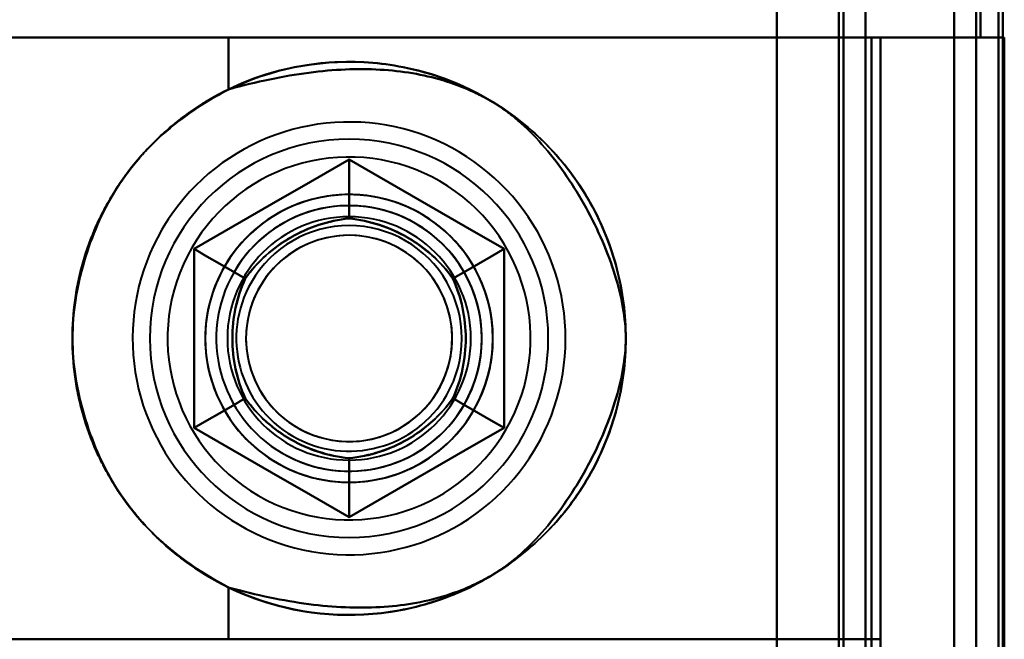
# Model space of a CAD drawing. Header units: millimetres. Extents: x -1110 to 1388, y -120 to 1267.
# Tile 29 of 88: x -354 to -332, y 278 to 292. Entities that reach past the tile are written whole.
import ezdxf

# ---------------------------------------------------------------- set-up
doc = ezdxf.new("R2010")
doc.units = ezdxf.units.MM
doc.layers.add('G-IMPT', color=8, linetype='Continuous', lineweight=40)

# ---------------------------------------------------------------- blocks, each defined once
blk = doc.blocks.new('NEXA 1000 CALQUES_dwg-755156-Droite')
at = {"layer": 'G-IMPT'}
for p, q in [((-335, 129.472), (-335, 972.272)), ((-335, 129.472), (-335, 972.272)), ((-332.5, 937.272), (-332.5, 129.472)), ((-333, 810.572), (-333, 291.172)), ((-358.484, 291.172), (-349.387, 291.172)), ((-349.387, 291.172), (-358.484, 291.172)), ((-358.484, 291.172), (-349.387, 291.172)), ((-349.387, 291.172), (-358.484, 291.172)), ((-349.387, 291.172), (-334.665, 291.172)), ((-334.665, 291.172), (-349.387, 291.172)), ((-349.387, 291.172), (-334.665, 291.172)), ((-334.665, 291.172), (-349.387, 291.172)), ((-332.4, 291.172), (-333, 291.172)), ((-333, 291.172), (-332.4, 291.172)), ((-332.4, 291.172), (-333, 291.172)), ((-333, 291.172), (-332.4, 291.172)), ((-359.665, 277.572), (-349.387, 277.572)), ((-345.665, 277.572), (-353.665, 277.572)), ((-345.665, 277.572), (-353.665, 277.572)), ((-349.387, 277.572), (-334.665, 277.572))]:
    blk.add_line(p, q, dxfattribs=at)
at = {"layer": 'G-IMPT', "flags": 128}
for points in [[(-337, 972.772), (-337, 761.822), (-337, 550.872), (-337, 339.922), (-337, 128.972)], [(-337, 128.972), (-337, 339.922), (-337, 550.872), (-337, 761.822), (-337, 972.772)], [(-337, 972.772), (-337, 761.822), (-337, 550.872), (-337, 339.922), (-337, 128.972)], [(-337, 128.972), (-337, 339.922), (-337, 550.872), (-337, 761.822), (-337, 972.772)], [(-337, 129.472), (-337, 340.172), (-337, 550.872), (-337, 761.572), (-337, 972.272)], [(-337, 972.272), (-337, 761.572), (-337, 550.872), (-337, 340.172), (-337, 129.472)], [(-337, 129.472), (-337, 340.172), (-337, 550.872), (-337, 761.572), (-337, 972.272)], [(-337, 972.272), (-337, 761.572), (-337, 550.872), (-337, 340.172), (-337, 129.472)], [(-337, 972.272), (-337, 761.572), (-337, 550.872), (-337, 340.172), (-337, 129.472)], [(-337, 129.472), (-337, 340.172), (-337, 550.872), (-337, 761.572), (-337, 972.272)], [(-337, 129.472), (-337, 340.172), (-337, 550.872), (-337, 761.572), (-337, 972.272)], [(-337, 972.272), (-337, 761.572), (-337, 550.872), (-337, 340.172), (-337, 129.472)], [(-335.6, 129.472), (-335.6, 340.172), (-335.6, 550.872), (-335.6, 761.572), (-335.6, 972.272)], [(-335.6, 129.472), (-335.6, 340.172), (-335.6, 550.872), (-335.6, 761.572), (-335.6, 972.272)], [(-335.6, 972.272), (-335.6, 761.572), (-335.6, 550.872), (-335.6, 340.172), (-335.6, 129.472)], [(-335.6, 972.272), (-335.6, 761.572), (-335.6, 550.872), (-335.6, 340.172), (-335.6, 129.472)], [(-335.6, 972.272), (-335.6, 761.572), (-335.6, 550.872), (-335.6, 340.172), (-335.6, 129.472)], [(-335.6, 129.472), (-335.6, 340.172), (-335.6, 550.872), (-335.6, 761.572), (-335.6, 972.272)], [(-335.6, 972.272), (-335.6, 761.572), (-335.6, 550.872), (-335.6, 340.172), (-335.6, 129.472)], [(-335.6, 129.472), (-335.6, 340.172), (-335.6, 550.872), (-335.6, 761.572), (-335.6, 972.272)], [(-335.6, 972.272), (-335.6, 761.572), (-335.6, 550.872), (-335.6, 340.172), (-335.6, 129.472)], [(-335.6, 129.472), (-335.6, 340.172), (-335.6, 550.872), (-335.6, 761.572), (-335.6, 972.272)], [(-335.6, 129.472), (-335.6, 340.172), (-335.6, 550.872), (-335.6, 761.572), (-335.6, 972.272)], [(-335.6, 972.272), (-335.6, 761.572), (-335.6, 550.872), (-335.6, 340.172), (-335.6, 129.472)], [(-335.5, 972.272), (-335.5, 761.572), (-335.5, 550.872), (-335.5, 340.172), (-335.5, 129.472)], [(-335.5, 129.472), (-335.5, 340.172), (-335.5, 550.872), (-335.5, 761.572), (-335.5, 972.272)], [(-335.5, 129.472), (-335.5, 340.172), (-335.5, 550.872), (-335.5, 761.572), (-335.5, 972.272)], [(-335.5, 972.272), (-335.5, 761.572), (-335.5, 550.872), (-335.5, 340.172), (-335.5, 129.472)], [(-335, 972.272), (-335, 761.572), (-335, 550.872), (-335, 340.172), (-335, 129.472)], [(-335, 129.472), (-335, 340.172), (-335, 550.872), (-335, 761.572), (-335, 972.272)], [(-335, 129.472), (-335, 340.172), (-335, 550.872), (-335, 761.572), (-335, 972.272)], [(-335, 972.272), (-335, 761.572), (-335, 550.872), (-335, 340.172), (-335, 129.472)], [(-335, 129.472), (-335, 340.172), (-335, 550.872), (-335, 761.572), (-335, 972.272)], [(-335, 972.272), (-335, 761.572), (-335, 550.872), (-335, 340.172), (-335, 129.472)], [(-335, 129.472), (-335, 340.172), (-335, 550.872), (-335, 761.572), (-335, 972.272)], [(-335, 972.272), (-335, 761.572), (-335, 550.872), (-335, 340.172), (-335, 129.472)], [(-333, 937.772), (-333, 735.572), (-333, 533.372), (-333, 331.172), (-333, 128.972)], [(-333, 128.972), (-333, 331.172), (-333, 533.372), (-333, 735.572), (-333, 937.772)], [(-333, 937.772), (-333, 735.572), (-333, 533.372), (-333, 331.172), (-333, 128.972)], [(-333, 128.972), (-333, 331.172), (-333, 533.372), (-333, 735.572), (-333, 937.772)], [(-332.5, 937.272), (-332.5, 735.322), (-332.5, 533.372), (-332.5, 331.422), (-332.5, 129.472)], [(-332.5, 129.472), (-332.5, 331.422), (-332.5, 533.372), (-332.5, 735.322), (-332.5, 937.272)], [(-332.5, 937.272), (-332.5, 735.322), (-332.5, 533.372), (-332.5, 331.422), (-332.5, 129.472)], [(-332.5, 129.472), (-332.5, 331.422), (-332.5, 533.372), (-332.5, 735.322), (-332.5, 937.272)], [(-332.5, 937.272), (-332.5, 735.322), (-332.5, 533.372), (-332.5, 331.422), (-332.5, 129.472)], [(-332.5, 129.472), (-332.5, 331.422), (-332.5, 533.372), (-332.5, 735.322), (-332.5, 937.272)], [(-332.5, 937.272), (-332.5, 735.322), (-332.5, 533.372), (-332.5, 331.422), (-332.5, 129.472)], [(-332.5, 129.472), (-332.5, 331.422), (-332.5, 533.372), (-332.5, 735.322), (-332.5, 937.272)], [(-332, 937.272), (-332, 735.322), (-332, 533.372), (-332, 331.422), (-332, 129.472)], [(-332, 129.472), (-332, 331.422), (-332, 533.372), (-332, 735.322), (-332, 937.272)], [(-331.9, 161.372), (-331.9, 355.347), (-331.9, 549.322), (-331.9, 743.297), (-331.9, 937.272)], [(-331.9, 129.472), (-331.9, 331.422), (-331.9, 533.372), (-331.9, 735.322), (-331.9, 937.272)], [(-331.9, 937.272), (-331.9, 743.297), (-331.9, 549.322), (-331.9, 355.347), (-331.9, 161.372)], [(-331.9, 937.272), (-331.9, 735.322), (-331.9, 533.372), (-331.9, 331.422), (-331.9, 129.472)], [(-331.9, 161.372), (-331.9, 355.347), (-331.9, 549.322), (-331.9, 743.297), (-331.9, 937.272)], [(-331.9, 937.272), (-331.9, 743.297), (-331.9, 549.322), (-331.9, 355.347), (-331.9, 161.372)], [(-337, 810.572), (-337, 680.722), (-337, 550.872), (-337, 421.022), (-337, 291.172)], [(-337, 291.172), (-337, 421.022), (-337, 550.872), (-337, 680.722), (-337, 810.572)], [(-337, 291.172), (-337, 421.022), (-337, 550.872), (-337, 680.722), (-337, 810.572)], [(-337, 810.572), (-337, 680.722), (-337, 550.872), (-337, 421.022), (-337, 291.172)], [(-333, 810.572), (-333, 680.722), (-333, 550.872), (-333, 421.022), (-333, 291.172)], [(-333, 291.172), (-333, 421.022), (-333, 550.872), (-333, 680.722), (-333, 810.572)], [(-333, 810.572), (-333, 680.722), (-333, 550.872), (-333, 421.022), (-333, 291.172)], [(-333, 291.172), (-333, 421.022), (-333, 550.872), (-333, 680.722), (-333, 810.572)], [(-332.5, 291.172), (-332.5, 421.022), (-332.5, 550.872), (-332.5, 680.722), (-332.5, 810.572)], [(-332.5, 810.572), (-332.5, 680.722), (-332.5, 550.872), (-332.5, 421.022), (-332.5, 291.172)], [(-332.5, 810.572), (-332.5, 680.722), (-332.5, 550.872), (-332.5, 421.022), (-332.5, 291.172)], [(-332.5, 291.172), (-332.5, 421.022), (-332.5, 550.872), (-332.5, 680.722), (-332.5, 810.572)], [(-332.5, 810.572), (-332.5, 680.722), (-332.5, 550.872), (-332.5, 421.022), (-332.5, 291.172)], [(-332.5, 291.172), (-332.5, 421.022), (-332.5, 550.872), (-332.5, 680.722), (-332.5, 810.572)], [(-332.4, 291.172), (-332.4, 421.022), (-332.4, 550.872), (-332.4, 680.722), (-332.4, 810.572)], [(-332.4, 291.172), (-332.4, 421.022), (-332.4, 550.872), (-332.4, 680.722), (-332.4, 810.572)], [(-332.4, 810.572), (-332.4, 680.722), (-332.4, 550.872), (-332.4, 421.022), (-332.4, 291.172)], [(-332.4, 810.572), (-332.4, 680.722), (-332.4, 550.872), (-332.4, 421.022), (-332.4, 291.172)], [(-332.4, 810.572), (-332.4, 680.722), (-332.4, 550.872), (-332.4, 421.022), (-332.4, 291.172)], [(-332.4, 291.172), (-332.4, 421.022), (-332.4, 550.872), (-332.4, 680.722), (-332.4, 810.572)], [(-332, 291.172), (-332, 421.022), (-332, 550.872), (-332, 680.722), (-332, 810.572)], [(-332, 810.572), (-332, 680.722), (-332, 550.872), (-332, 421.022), (-332, 291.172)], [(-332, 291.172), (-332, 421.022), (-332, 550.872), (-332, 680.722), (-332, 810.572)], [(-332, 810.572), (-332, 680.722), (-332, 550.872), (-332, 421.022), (-332, 291.172)], [(-332.5, 276.872), (-332.5, 280.622), (-332.5, 284.372), (-332.5, 288.122), (-332.5, 291.872)], [(-332.5, 291.872), (-332.5, 288.122), (-332.5, 284.372), (-332.5, 280.622), (-332.5, 276.872)], [(-332.5, 291.872), (-332.5, 288.122), (-332.5, 284.372), (-332.5, 280.622), (-332.5, 276.872)], [(-332.5, 276.872), (-332.5, 280.622), (-332.5, 284.372), (-332.5, 288.122), (-332.5, 291.872)], [(-332.5, 276.872), (-332.5, 280.622), (-332.5, 284.372), (-332.5, 288.122), (-332.5, 291.872)], [(-332.5, 276.872), (-332.5, 280.622), (-332.5, 284.372), (-332.5, 288.122), (-332.5, 291.872)], [(-332.5, 291.872), (-332.5, 288.122), (-332.5, 284.372), (-332.5, 280.622), (-332.5, 276.872)], [(-332.5, 291.872), (-332.5, 288.122), (-332.5, 284.372), (-332.5, 280.622), (-332.5, 276.872)], [(-359.105, 291.172), (-353.579, 291.172), (-348.052, 291.172), (-342.526, 291.172), (-337, 291.172)], [(-337, 291.172), (-342.526, 291.172), (-348.052, 291.172), (-353.579, 291.172), (-359.105, 291.172)], [(-359.105, 291.172), (-353.579, 291.172), (-348.052, 291.172), (-342.526, 291.172), (-337, 291.172)], [(-337, 291.172), (-342.526, 291.172), (-348.052, 291.172), (-353.579, 291.172), (-359.105, 291.172)], [(-349.387, 291.172), (-349.387, 290.879), (-349.387, 290.585), (-349.387, 290.292), (-349.387, 289.999)], [(-349.387, 289.999), (-349.387, 290.292), (-349.387, 290.585), (-349.387, 290.879), (-349.387, 291.172)], [(-349.387, 291.172), (-349.387, 290.879), (-349.387, 290.585), (-349.387, 290.292), (-349.387, 289.999)], [(-349.387, 289.999), (-349.387, 290.292), (-349.387, 290.585), (-349.387, 290.879), (-349.387, 291.172)], [(-337, 225.572), (-337, 241.972), (-337, 258.372), (-337, 274.772), (-337, 291.172)], [(-337, 291.172), (-336.466, 291.172), (-335.933, 291.172), (-335.399, 291.172), (-334.865, 291.172)], [(-337, 291.172), (-337, 274.772), (-337, 258.372), (-337, 241.972), (-337, 225.572)], [(-334.865, 291.172), (-335.399, 291.172), (-335.933, 291.172), (-336.466, 291.172), (-337, 291.172)], [(-337, 225.572), (-337, 241.972), (-337, 258.372), (-337, 274.772), (-337, 291.172)], [(-334.865, 291.172), (-335.399, 291.172), (-335.933, 291.172), (-336.466, 291.172), (-337, 291.172)], [(-337, 291.172), (-337, 274.772), (-337, 258.372), (-337, 241.972), (-337, 225.572)], [(-337, 291.172), (-336.466, 291.172), (-335.933, 291.172), (-335.399, 291.172), (-334.865, 291.172)], [(-334.865, 225.572), (-334.865, 241.972), (-334.865, 258.372), (-334.865, 274.772), (-334.865, 291.172)], [(-334.865, 291.172), (-334.865, 274.772), (-334.865, 258.372), (-334.865, 241.972), (-334.865, 225.572)], [(-334.865, 291.172), (-334.399, 291.172), (-333.933, 291.172), (-333.466, 291.172), (-333, 291.172)], [(-334.865, 225.572), (-334.865, 241.972), (-334.865, 258.372), (-334.865, 274.772), (-334.865, 291.172)], [(-334.865, 291.172), (-334.865, 274.772), (-334.865, 258.372), (-334.865, 241.972), (-334.865, 225.572)], [(-333, 291.172), (-333.466, 291.172), (-333.933, 291.172), (-334.399, 291.172), (-334.865, 291.172)], [(-334.865, 225.572), (-334.865, 241.972), (-334.865, 258.372), (-334.865, 274.772), (-334.865, 291.172)], [(-334.865, 291.172), (-334.865, 274.772), (-334.865, 258.372), (-334.865, 241.972), (-334.865, 225.572)], [(-334.865, 225.572), (-334.865, 241.972), (-334.865, 258.372), (-334.865, 274.772), (-334.865, 291.172)], [(-333, 291.172), (-333.466, 291.172), (-333.933, 291.172), (-334.399, 291.172), (-334.865, 291.172)], [(-334.865, 291.172), (-334.865, 274.772), (-334.865, 258.372), (-334.865, 241.972), (-334.865, 225.572)], [(-334.865, 291.172), (-334.399, 291.172), (-333.933, 291.172), (-333.466, 291.172), (-333, 291.172)], [(-332.4, 291.172), (-332.966, 291.172), (-333.533, 291.172), (-334.099, 291.172), (-334.665, 291.172)], [(-334.665, 291.172), (-334.665, 274.772), (-334.665, 258.372), (-334.665, 241.972), (-334.665, 225.572)], [(-334.665, 225.572), (-334.665, 241.972), (-334.665, 258.372), (-334.665, 274.772), (-334.665, 291.172)], [(-334.665, 291.172), (-334.665, 287.772), (-334.665, 284.372), (-334.665, 280.972), (-334.665, 277.572)], [(-334.665, 277.572), (-334.665, 280.972), (-334.665, 284.372), (-334.665, 287.772), (-334.665, 291.172)], [(-334.665, 291.172), (-334.099, 291.172), (-333.533, 291.172), (-332.966, 291.172), (-332.4, 291.172)], [(-334.665, 291.172), (-334.665, 287.772), (-334.665, 284.372), (-334.665, 280.972), (-334.665, 277.572)], [(-334.665, 277.572), (-334.665, 280.972), (-334.665, 284.372), (-334.665, 287.772), (-334.665, 291.172)], [(-334.665, 291.172), (-334.665, 274.772), (-334.665, 258.372), (-334.665, 241.972), (-334.665, 225.572)], [(-332.4, 291.172), (-332.966, 291.172), (-333.533, 291.172), (-334.099, 291.172), (-334.665, 291.172)], [(-334.665, 225.572), (-334.665, 241.972), (-334.665, 258.372), (-334.665, 274.772), (-334.665, 291.172)], [(-334.665, 291.172), (-334.099, 291.172), (-333.533, 291.172), (-332.966, 291.172), (-332.4, 291.172)], [(-333, 225.572), (-333, 241.972), (-333, 258.372), (-333, 274.772), (-333, 291.172)], [(-333, 291.172), (-333, 274.772), (-333, 258.372), (-333, 241.972), (-333, 225.572)], [(-333, 291.172), (-333, 274.772), (-333, 258.372), (-333, 241.972), (-333, 225.572)], [(-333, 225.572), (-333, 241.972), (-333, 258.372), (-333, 274.772), (-333, 291.172)], [(-332.45, 291.172), (-332.463, 291.172), (-332.475, 291.172), (-332.488, 291.172), (-332.5, 291.172)], [(-332.5, 291.172), (-332.375, 291.172), (-332.25, 291.172), (-332.125, 291.172), (-332, 291.172)], [(-332, 291.172), (-332.125, 291.172), (-332.25, 291.172), (-332.375, 291.172), (-332.5, 291.172)], [(-332, 291.172), (-332.125, 291.172), (-332.25, 291.172), (-332.375, 291.172), (-332.5, 291.172)], [(-332.5, 291.172), (-332.488, 291.172), (-332.475, 291.172), (-332.463, 291.172), (-332.45, 291.172)], [(-332.5, 291.172), (-332.375, 291.172), (-332.25, 291.172), (-332.125, 291.172), (-332, 291.172)], [(-331.865, 291.172), (-332.011, 291.172), (-332.158, 291.172), (-332.304, 291.172), (-332.45, 291.172)], [(-332.45, 291.172), (-332.304, 291.172), (-332.158, 291.172), (-332.011, 291.172), (-331.865, 291.172)], [(-331.865, 291.172), (-331.999, 291.172), (-332.133, 291.172), (-332.266, 291.172), (-332.4, 291.172)], [(-332.4, 291.172), (-332.266, 291.172), (-332.133, 291.172), (-331.999, 291.172), (-331.865, 291.172)], [(-332, 291.172), (-331.983, 291.172), (-331.966, 291.172), (-331.949, 291.172), (-331.933, 291.172)], [(-332, 225.572), (-332, 241.972), (-332, 258.372), (-332, 274.772), (-332, 291.172)], [(-331.933, 291.172), (-331.949, 291.172), (-331.966, 291.172), (-331.983, 291.172), (-332, 291.172)], [(-332, 291.172), (-332, 274.772), (-332, 258.372), (-332, 241.972), (-332, 225.572)], [(-331.933, 291.172), (-331.916, 291.172), (-331.899, 291.172), (-331.882, 291.172), (-331.865, 291.172)], [(-331.865, 291.172), (-331.882, 291.172), (-331.899, 291.172), (-331.916, 291.172), (-331.933, 291.172)], [(-331.865, 225.572), (-331.865, 241.972), (-331.865, 258.372), (-331.865, 274.772), (-331.865, 291.172)], [(-331.865, 291.172), (-331.865, 274.772), (-331.865, 258.372), (-331.865, 241.972), (-331.865, 225.572)], [(-331.865, 291.172), (-331.865, 274.772), (-331.865, 258.372), (-331.865, 241.972), (-331.865, 225.572)], [(-331.865, 225.572), (-331.865, 241.972), (-331.865, 258.372), (-331.865, 274.772), (-331.865, 291.172)], [(-331.865, 225.572), (-331.865, 241.972), (-331.865, 258.372), (-331.865, 274.772), (-331.865, 291.172)], [(-331.865, 291.172), (-331.865, 274.772), (-331.865, 258.372), (-331.865, 241.972), (-331.865, 225.572)], [(-342.43, 281.927), (-342.336, 282.098), (-342.248, 282.273), (-342.168, 282.452), (-342.094, 282.633), (-342.029, 282.817), (-341.97, 283.004), (-341.919, 283.193), (-341.876, 283.383), (-341.84, 283.576), (-341.812, 283.769), (-341.792, 283.964), (-341.779, 284.159), (-341.775, 284.355), (-341.778, 284.55), (-341.789, 284.746), (-341.808, 284.94), (-341.834, 285.134), (-341.869, 285.327), (-341.911, 285.518), (-341.96, 285.707), (-342.017, 285.894), (-342.082, 286.079), (-342.154, 286.261), (-342.233, 286.439), (-342.319, 286.615), (-342.412, 286.787), (-342.512, 286.955), (-342.619, 287.119), (-342.732, 287.279), (-342.851, 287.434), (-342.977, 287.584), (-343.108, 287.729), (-343.245, 287.868), (-343.388, 288.002), (-343.536, 288.13), (-343.688, 288.252), (-343.846, 288.368), (-344.008, 288.478), (-344.174, 288.581), (-344.345, 288.677), (-344.519, 288.766), (-344.696, 288.849), (-344.877, 288.924), (-345.06, 288.992), (-345.246, 289.052), (-345.434, 289.105), (-345.625, 289.151), (-345.817, 289.189), (-346.01, 289.219), (-346.204, 289.241), (-346.399, 289.255), (-346.595, 289.262), (-346.79, 289.261), (-346.986, 289.252), (-347.181, 289.235), (-347.375, 289.211), (-347.568, 289.179), (-347.759, 289.139), (-347.949, 289.091), (-348.137, 289.036), (-348.322, 288.974), (-348.505, 288.904), (-348.684, 288.826), (-348.861, 288.742), (-349.034, 288.651), (-349.203, 288.553), (-349.368, 288.448), (-349.529, 288.337), (-349.685, 288.219), (-349.837, 288.095), (-349.983, 287.965), (-350.124, 287.83), (-350.259, 287.689), (-350.389, 287.542), (-350.513, 287.391), (-350.631, 287.234), (-350.742, 287.074), (-350.847, 286.908), (-350.9, 286.818)], [(-342.43, 281.927), (-342.336, 282.098), (-342.248, 282.273), (-342.168, 282.452), (-342.094, 282.633), (-342.029, 282.817), (-341.97, 283.004), (-341.919, 283.193), (-341.876, 283.383), (-341.84, 283.576), (-341.812, 283.769), (-341.792, 283.964), (-341.779, 284.159), (-341.775, 284.355), (-341.778, 284.55), (-341.789, 284.746), (-341.808, 284.94), (-341.834, 285.134), (-341.869, 285.327), (-341.911, 285.518), (-341.96, 285.707), (-342.017, 285.894), (-342.082, 286.079), (-342.154, 286.261), (-342.233, 286.439), (-342.319, 286.615), (-342.412, 286.787), (-342.512, 286.955), (-342.619, 287.119), (-342.732, 287.279), (-342.851, 287.434), (-342.977, 287.584), (-343.108, 287.729), (-343.245, 287.868), (-343.388, 288.002), (-343.536, 288.13), (-343.688, 288.252), (-343.846, 288.368), (-344.008, 288.478), (-344.174, 288.581), (-344.345, 288.677), (-344.519, 288.766), (-344.696, 288.849), (-344.877, 288.924), (-345.06, 288.992), (-345.246, 289.052), (-345.434, 289.105), (-345.625, 289.151), (-345.817, 289.189), (-346.01, 289.219), (-346.204, 289.241), (-346.399, 289.255), (-346.595, 289.262), (-346.79, 289.261), (-346.986, 289.252), (-347.181, 289.235), (-347.375, 289.211), (-347.568, 289.179), (-347.759, 289.139), (-347.949, 289.091), (-348.137, 289.036), (-348.322, 288.974), (-348.505, 288.904), (-348.684, 288.826), (-348.861, 288.742), (-349.034, 288.651), (-349.203, 288.553), (-349.368, 288.448), (-349.529, 288.337), (-349.685, 288.219), (-349.837, 288.095), (-349.983, 287.965), (-350.124, 287.83), (-350.259, 287.689), (-350.389, 287.542), (-350.513, 287.391), (-350.631, 287.234), (-350.742, 287.074), (-350.847, 286.908), (-350.9, 286.818)], [(-346.665, 288.414), (-347.54, 287.909), (-348.415, 287.403), (-349.29, 286.898), (-350.165, 286.393)], [(-350.165, 286.393), (-349.29, 286.898), (-348.415, 287.403), (-347.54, 287.909), (-346.665, 288.414)], [(-350.165, 286.393), (-349.29, 286.898), (-348.415, 287.403), (-347.54, 287.909), (-346.665, 288.414)], [(-350.165, 286.393), (-349.29, 286.898), (-348.415, 287.403), (-347.54, 287.909), (-346.665, 288.414)], [(-346.665, 288.414), (-347.54, 287.909), (-348.415, 287.403), (-349.29, 286.898), (-350.165, 286.393)], [(-346.665, 288.414), (-347.54, 287.909), (-348.415, 287.403), (-349.29, 286.898), (-350.165, 286.393)], [(-346.665, 288.414), (-347.54, 287.909), (-348.415, 287.403), (-349.29, 286.898), (-350.165, 286.393)], [(-350.165, 286.393), (-349.29, 286.898), (-348.415, 287.403), (-347.54, 287.909), (-346.665, 288.414)], [(-346.665, 288.414), (-347.54, 287.909), (-348.415, 287.403), (-349.29, 286.898), (-350.165, 286.393)], [(-346.665, 288.414), (-347.54, 287.909), (-348.415, 287.403), (-349.29, 286.898), (-350.165, 286.393)], [(-350.165, 286.393), (-349.29, 286.898), (-348.415, 287.403), (-347.54, 287.909), (-346.665, 288.414)], [(-350.165, 286.393), (-349.29, 286.898), (-348.415, 287.403), (-347.54, 287.909), (-346.665, 288.414)], [(-343.165, 286.393), (-344.04, 286.898), (-344.915, 287.403), (-345.79, 287.909), (-346.665, 288.414)], [(-346.665, 288.414), (-345.79, 287.909), (-344.915, 287.403), (-344.04, 286.898), (-343.165, 286.393)], [(-346.665, 288.414), (-346.665, 288.081), (-346.665, 287.748), (-346.665, 287.414), (-346.665, 287.081)], [(-346.665, 287.081), (-346.665, 287.414), (-346.665, 287.748), (-346.665, 288.081), (-346.665, 288.414)], [(-346.665, 288.414), (-345.79, 287.909), (-344.915, 287.403), (-344.04, 286.898), (-343.165, 286.393)], [(-346.665, 288.414), (-345.79, 287.909), (-344.915, 287.403), (-344.04, 286.898), (-343.165, 286.393)], [(-343.165, 286.393), (-344.04, 286.898), (-344.915, 287.403), (-345.79, 287.909), (-346.665, 288.414)], [(-343.165, 286.393), (-344.04, 286.898), (-344.915, 287.403), (-345.79, 287.909), (-346.665, 288.414)], [(-343.165, 286.393), (-344.04, 286.898), (-344.915, 287.403), (-345.79, 287.909), (-346.665, 288.414)], [(-346.665, 288.414), (-346.665, 288.081), (-346.665, 287.748), (-346.665, 287.414), (-346.665, 287.081)], [(-346.665, 287.081), (-346.665, 287.414), (-346.665, 287.748), (-346.665, 288.081), (-346.665, 288.414)], [(-346.665, 288.414), (-345.79, 287.909), (-344.915, 287.403), (-344.04, 286.898), (-343.165, 286.393)], [(-343.165, 286.393), (-344.04, 286.898), (-344.915, 287.403), (-345.79, 287.909), (-346.665, 288.414)], [(-343.165, 286.393), (-344.04, 286.898), (-344.915, 287.403), (-345.79, 287.909), (-346.665, 288.414)], [(-346.665, 288.414), (-345.79, 287.909), (-344.915, 287.403), (-344.04, 286.898), (-343.165, 286.393)], [(-346.665, 288.414), (-345.79, 287.909), (-344.915, 287.403), (-344.04, 286.898), (-343.165, 286.393)], [(-350.9, 286.818), (-350.995, 286.646), (-351.082, 286.471), (-351.163, 286.293), (-351.236, 286.112), (-351.302, 285.927), (-351.36, 285.741), (-351.411, 285.552), (-351.455, 285.361), (-351.49, 285.169), (-351.518, 284.975), (-351.538, 284.781), (-351.551, 284.585), (-351.556, 284.39), (-351.552, 284.194), (-351.541, 283.999), (-351.522, 283.804), (-351.496, 283.611), (-351.462, 283.418), (-351.42, 283.227), (-351.37, 283.038), (-351.313, 282.851), (-351.248, 282.666), (-351.176, 282.484), (-351.097, 282.305), (-351.011, 282.13), (-350.918, 281.958), (-350.818, 281.79), (-350.711, 281.626), (-350.598, 281.466), (-350.479, 281.311), (-350.353, 281.161), (-350.222, 281.016), (-350.085, 280.876), (-349.942, 280.742), (-349.795, 280.614), (-349.642, 280.492), (-349.484, 280.376), (-349.322, 280.267), (-349.156, 280.164), (-348.986, 280.067), (-348.812, 279.978), (-348.634, 279.896), (-348.454, 279.821), (-348.27, 279.753), (-348.084, 279.692), (-347.896, 279.639), (-347.706, 279.594), (-347.514, 279.556), (-347.32, 279.526), (-347.126, 279.504), (-346.931, 279.489), (-346.736, 279.482), (-346.54, 279.483), (-346.345, 279.492), (-346.15, 279.509), (-345.956, 279.534), (-345.763, 279.566), (-345.571, 279.606), (-345.381, 279.653), (-345.194, 279.708), (-345.008, 279.771), (-344.826, 279.841), (-344.646, 279.918), (-344.47, 280.002), (-344.297, 280.094), (-344.127, 280.192), (-343.962, 280.297), (-343.801, 280.408), (-343.645, 280.526), (-343.494, 280.65), (-343.347, 280.779), (-343.206, 280.915), (-343.071, 281.056), (-342.941, 281.202), (-342.817, 281.354), (-342.7, 281.51), (-342.588, 281.671), (-342.484, 281.836), (-342.43, 281.927)], [(-350.9, 286.818), (-350.995, 286.646), (-351.082, 286.471), (-351.163, 286.293), (-351.236, 286.112), (-351.302, 285.927), (-351.36, 285.741), (-351.411, 285.552), (-351.455, 285.361), (-351.49, 285.169), (-351.518, 284.975), (-351.538, 284.781), (-351.551, 284.585), (-351.556, 284.39), (-351.552, 284.194), (-351.541, 283.999), (-351.522, 283.804), (-351.496, 283.611), (-351.462, 283.418), (-351.42, 283.227), (-351.37, 283.038), (-351.313, 282.851), (-351.248, 282.666), (-351.176, 282.484), (-351.097, 282.305), (-351.011, 282.13), (-350.918, 281.958), (-350.818, 281.79), (-350.711, 281.626), (-350.598, 281.466), (-350.479, 281.311), (-350.353, 281.161), (-350.222, 281.016), (-350.085, 280.876), (-349.942, 280.742), (-349.795, 280.614), (-349.642, 280.492), (-349.484, 280.376), (-349.322, 280.267), (-349.156, 280.164), (-348.986, 280.067), (-348.812, 279.978), (-348.634, 279.896), (-348.454, 279.821), (-348.27, 279.753), (-348.084, 279.692), (-347.896, 279.639), (-347.706, 279.594), (-347.514, 279.556), (-347.32, 279.526), (-347.126, 279.504), (-346.931, 279.489), (-346.736, 279.482), (-346.54, 279.483), (-346.345, 279.492), (-346.15, 279.509), (-345.956, 279.534), (-345.763, 279.566), (-345.571, 279.606), (-345.381, 279.653), (-345.194, 279.708), (-345.008, 279.771), (-344.826, 279.841), (-344.646, 279.918), (-344.47, 280.002), (-344.297, 280.094), (-344.127, 280.192), (-343.962, 280.297), (-343.801, 280.408), (-343.645, 280.526), (-343.494, 280.65), (-343.347, 280.779), (-343.206, 280.915), (-343.071, 281.056), (-342.941, 281.202), (-342.817, 281.354), (-342.7, 281.51), (-342.588, 281.671), (-342.484, 281.836), (-342.43, 281.927)], [(-350.165, 286.393), (-350.165, 285.383), (-350.165, 284.372), (-350.165, 283.362), (-350.165, 282.352)], [(-350.165, 282.352), (-350.165, 283.362), (-350.165, 284.372), (-350.165, 285.383), (-350.165, 286.393)], [(-349.011, 285.727), (-349.3, 285.893), (-349.588, 286.06), (-349.877, 286.226), (-350.165, 286.393)], [(-350.165, 282.352), (-350.165, 283.362), (-350.165, 284.372), (-350.165, 285.383), (-350.165, 286.393)], [(-350.165, 286.393), (-349.877, 286.226), (-349.588, 286.06), (-349.3, 285.893), (-349.011, 285.727)], [(-350.165, 282.352), (-350.165, 283.362), (-350.165, 284.372), (-350.165, 285.383), (-350.165, 286.393)], [(-350.165, 286.393), (-350.165, 285.383), (-350.165, 284.372), (-350.165, 283.362), (-350.165, 282.352)], [(-350.165, 286.393), (-350.165, 285.383), (-350.165, 284.372), (-350.165, 283.362), (-350.165, 282.352)], [(-350.165, 286.393), (-349.877, 286.226), (-349.588, 286.06), (-349.3, 285.893), (-349.011, 285.727)], [(-349.011, 285.727), (-349.3, 285.893), (-349.588, 286.06), (-349.877, 286.226), (-350.165, 286.393)], [(-350.165, 286.393), (-350.165, 285.383), (-350.165, 284.372), (-350.165, 283.362), (-350.165, 282.352)], [(-350.165, 282.352), (-350.165, 283.362), (-350.165, 284.372), (-350.165, 285.383), (-350.165, 286.393)], [(-350.165, 286.393), (-350.165, 285.383), (-350.165, 284.372), (-350.165, 283.362), (-350.165, 282.352)], [(-350.165, 286.393), (-350.165, 285.383), (-350.165, 284.372), (-350.165, 283.362), (-350.165, 282.352)], [(-350.165, 282.352), (-350.165, 283.362), (-350.165, 284.372), (-350.165, 285.383), (-350.165, 286.393)], [(-350.165, 282.352), (-350.165, 283.362), (-350.165, 284.372), (-350.165, 285.383), (-350.165, 286.393)], [(-343.165, 286.393), (-343.454, 286.226), (-343.742, 286.06), (-344.031, 285.893), (-344.319, 285.727)], [(-344.319, 285.727), (-344.031, 285.893), (-343.742, 286.06), (-343.454, 286.226), (-343.165, 286.393)], [(-343.165, 286.393), (-343.454, 286.226), (-343.742, 286.06), (-344.031, 285.893), (-344.319, 285.727)], [(-344.319, 285.727), (-344.031, 285.893), (-343.742, 286.06), (-343.454, 286.226), (-343.165, 286.393)], [(-343.165, 282.352), (-343.165, 283.362), (-343.165, 284.372), (-343.165, 285.383), (-343.165, 286.393)], [(-343.165, 286.393), (-343.165, 285.383), (-343.165, 284.372), (-343.165, 283.362), (-343.165, 282.352)], [(-343.165, 286.393), (-343.165, 285.383), (-343.165, 284.372), (-343.165, 283.362), (-343.165, 282.352)], [(-343.165, 286.393), (-343.165, 285.383), (-343.165, 284.372), (-343.165, 283.362), (-343.165, 282.352)], [(-343.165, 282.352), (-343.165, 283.362), (-343.165, 284.372), (-343.165, 285.383), (-343.165, 286.393)], [(-343.165, 282.352), (-343.165, 283.362), (-343.165, 284.372), (-343.165, 285.383), (-343.165, 286.393)], [(-343.165, 282.352), (-343.165, 283.362), (-343.165, 284.372), (-343.165, 285.383), (-343.165, 286.393)], [(-343.165, 286.393), (-343.165, 285.383), (-343.165, 284.372), (-343.165, 283.362), (-343.165, 282.352)], [(-343.165, 282.352), (-343.165, 283.362), (-343.165, 284.372), (-343.165, 285.383), (-343.165, 286.393)], [(-343.165, 282.352), (-343.165, 283.362), (-343.165, 284.372), (-343.165, 285.383), (-343.165, 286.393)], [(-343.165, 286.393), (-343.165, 285.383), (-343.165, 284.372), (-343.165, 283.362), (-343.165, 282.352)], [(-343.165, 286.393), (-343.165, 285.383), (-343.165, 284.372), (-343.165, 283.362), (-343.165, 282.352)], [(-350.165, 282.352), (-349.877, 282.518), (-349.588, 282.685), (-349.3, 282.851), (-349.011, 283.018)], [(-349.011, 283.018), (-349.3, 282.851), (-349.588, 282.685), (-349.877, 282.518), (-350.165, 282.352)], [(-350.165, 282.352), (-349.877, 282.518), (-349.588, 282.685), (-349.3, 282.851), (-349.011, 283.018)], [(-349.011, 283.018), (-349.3, 282.851), (-349.588, 282.685), (-349.877, 282.518), (-350.165, 282.352)], [(-343.165, 282.352), (-343.454, 282.518), (-343.742, 282.685), (-344.031, 282.851), (-344.319, 283.018)], [(-344.319, 283.018), (-344.031, 282.851), (-343.742, 282.685), (-343.454, 282.518), (-343.165, 282.352)], [(-343.165, 282.352), (-343.454, 282.518), (-343.742, 282.685), (-344.031, 282.851), (-344.319, 283.018)], [(-344.319, 283.018), (-344.031, 282.851), (-343.742, 282.685), (-343.454, 282.518), (-343.165, 282.352)], [(-350.165, 282.352), (-349.29, 281.846), (-348.415, 281.341), (-347.54, 280.836), (-346.665, 280.331)], [(-346.665, 280.331), (-347.54, 280.836), (-348.415, 281.341), (-349.29, 281.846), (-350.165, 282.352)], [(-346.665, 280.331), (-347.54, 280.836), (-348.415, 281.341), (-349.29, 281.846), (-350.165, 282.352)], [(-346.665, 280.331), (-347.54, 280.836), (-348.415, 281.341), (-349.29, 281.846), (-350.165, 282.352)], [(-350.165, 282.352), (-349.29, 281.846), (-348.415, 281.341), (-347.54, 280.836), (-346.665, 280.331)], [(-350.165, 282.352), (-349.29, 281.846), (-348.415, 281.341), (-347.54, 280.836), (-346.665, 280.331)], [(-350.165, 282.352), (-349.29, 281.846), (-348.415, 281.341), (-347.54, 280.836), (-346.665, 280.331)], [(-346.665, 280.331), (-347.54, 280.836), (-348.415, 281.341), (-349.29, 281.846), (-350.165, 282.352)], [(-350.165, 282.352), (-349.29, 281.846), (-348.415, 281.341), (-347.54, 280.836), (-346.665, 280.331)], [(-350.165, 282.352), (-349.29, 281.846), (-348.415, 281.341), (-347.54, 280.836), (-346.665, 280.331)], [(-346.665, 280.331), (-347.54, 280.836), (-348.415, 281.341), (-349.29, 281.846), (-350.165, 282.352)], [(-346.665, 280.331), (-347.54, 280.836), (-348.415, 281.341), (-349.29, 281.846), (-350.165, 282.352)], [(-346.665, 280.331), (-345.79, 280.836), (-344.915, 281.341), (-344.04, 281.846), (-343.165, 282.352)], [(-343.165, 282.352), (-344.04, 281.846), (-344.915, 281.341), (-345.79, 280.836), (-346.665, 280.331)], [(-343.165, 282.352), (-344.04, 281.846), (-344.915, 281.341), (-345.79, 280.836), (-346.665, 280.331)], [(-343.165, 282.352), (-344.04, 281.846), (-344.915, 281.341), (-345.79, 280.836), (-346.665, 280.331)], [(-346.665, 280.331), (-345.79, 280.836), (-344.915, 281.341), (-344.04, 281.846), (-343.165, 282.352)], [(-346.665, 280.331), (-345.79, 280.836), (-344.915, 281.341), (-344.04, 281.846), (-343.165, 282.352)], [(-346.665, 280.331), (-345.79, 280.836), (-344.915, 281.341), (-344.04, 281.846), (-343.165, 282.352)], [(-343.165, 282.352), (-344.04, 281.846), (-344.915, 281.341), (-345.79, 280.836), (-346.665, 280.331)], [(-346.665, 280.331), (-345.79, 280.836), (-344.915, 281.341), (-344.04, 281.846), (-343.165, 282.352)], [(-346.665, 280.331), (-345.79, 280.836), (-344.915, 281.341), (-344.04, 281.846), (-343.165, 282.352)], [(-343.165, 282.352), (-344.04, 281.846), (-344.915, 281.341), (-345.79, 280.836), (-346.665, 280.331)], [(-343.165, 282.352), (-344.04, 281.846), (-344.915, 281.341), (-345.79, 280.836), (-346.665, 280.331)], [(-346.665, 280.331), (-346.665, 280.664), (-346.665, 280.997), (-346.665, 281.33), (-346.665, 281.663)], [(-346.665, 281.663), (-346.665, 281.33), (-346.665, 280.997), (-346.665, 280.664), (-346.665, 280.331)], [(-346.665, 281.663), (-346.665, 281.33), (-346.665, 280.997), (-346.665, 280.664), (-346.665, 280.331)], [(-346.665, 280.331), (-346.665, 280.664), (-346.665, 280.997), (-346.665, 281.33), (-346.665, 281.663)], [(-349.387, 278.746), (-349.387, 278.453), (-349.387, 278.159), (-349.387, 277.866), (-349.387, 277.572)], [(-349.387, 277.572), (-349.387, 277.866), (-349.387, 278.159), (-349.387, 278.453), (-349.387, 278.746)], [(-349.387, 278.746), (-349.387, 278.453), (-349.387, 278.159), (-349.387, 277.866), (-349.387, 277.572)], [(-349.387, 277.572), (-349.387, 277.866), (-349.387, 278.159), (-349.387, 278.453), (-349.387, 278.746)], [(-343.965, 277.572), (-346.965, 277.572), (-349.965, 277.572), (-352.965, 277.572), (-355.965, 277.572)], [(-334.665, 277.572), (-336.99, 277.572), (-339.315, 277.572), (-341.64, 277.572), (-343.965, 277.572)]]:
    blk.add_lwpolyline(points, dxfattribs=at)
at = {"layer": 'G-IMPT'}
for radius, start, end in [(6.25, 0, 180), (6.25, 0, 180), (6.25, 0, 180), (6.25, 360, 180), (4.5, 90, 270), (4.5, 90, 180), (4.5, 0, 180), (4.5, 0, 180), (4.5, 90, 270), (4.5, 360, 180), (4.5, 90, 180), (4.5, 0, 180), (4.5, 270, 90), (4.5, 0, 90), (4.5, 270, 90), (4.5, 360, 90), (4.1, 60, 150), (4.1, 60, 150), (4.1, 60, 150), (4.1, 60, 150), (4.1, 330, 60), (4.1, 330, 60), (4.1, 330, 60), (4.1, 330, 60), (3.25, 60, 240), (3.25, 0, 180), (3.25, 60, 240), (3.25, 0, 180), (3.25, 60, 150), (3.25, 0, 150), (3.25, 60, 150), (3.25, 330, 150), (3, 60, 240), (3, 60, 240), (3, 60, 240), (3, 60, 240), (3, 60, 240), (3, 60, 150), (3, 330, 150), (3, 330, 150), (2.75, 360, 180), (2.75, 0, 180), (2.75, 0, 180), (2.75, 0, 180), (2.75, 0, 180), (2.75, 0, 180), (2.75, 0, 180), (2.75, 0, 180), (3.25, 240, 60), (3.25, 240, 60), (3.25, 330, 60), (3.25, 330, 60), (2.548, 330, 150), (2.548, 330, 150), (2.548, 330, 150), (2.548, 330, 150), (2.548, 330, 150), (2.548, 330, 150), (2.548, 330, 150), (2.548, 330, 150), (3, 240, 60), (3, 240, 60), (3, 240, 60), (3, 240, 60), (3, 240, 60), (3, 330, 60), (2.33, 5.716, 185.716), (2.33, 5.716, 185.716), (2.33, 5.716, 185.716), (2.33, 5.716, 185.716), (2.33, 294.284, 114.284), (2.33, 294.284, 114.284), (2.33, 294.284, 114.284), (2.33, 294.284, 114.284), (2.33, 114.284, 294.284), (2.33, 114.284, 294.284), (2.33, 114.284, 294.284), (2.33, 114.284, 294.284), (4.1, 150, 330), (4.1, 150, 330), (4.1, 150, 330), (4.1, 150, 330), (3.25, 150, 330), (3.25, 150, 330), (3.25, 150, 180), (3.25, 150, 330), (3, 150, 240), (3, 150, 330), (3, 150, 330), (2.548, 150, 330), (2.548, 150, 330), (2.548, 150, 330), (2.548, 150, 330), (2.548, 150, 330), (2.548, 150, 330), (2.548, 150, 330), (2.548, 150, 330), (2.33, 185.716, 5.716), (2.33, 185.716, 5.716), (2.33, 185.716, 5.716), (2.33, 185.716, 5.716), (6.25, 180, 0), (6.25, 180, 0), (6.25, 180, 0), (6.25, 180, 360), (4.5, 180, 0), (4.5, 180, 0), (4.5, 180, 360), (4.5, 180, 0), (4.5, 180, 360), (4.5, 180, 360), (3.25, 180, 0), (3.25, 180, 330), (3.25, 180, 0), (2.75, 180, 0), (2.75, 180, 360), (2.75, 180, 0), (2.75, 180, 360), (2.75, 180, 0), (2.75, 180, 0), (2.75, 180, 0), (2.75, 180, 0), (3.25, 330, 0), (3, 240, 330)]:
    blk.add_arc((-346.665, 284.372), radius, start, end, dxfattribs=at)
for points, knots in [([(-340.415, 284.372), (-340.415, 284.904), (-340.551, 285.964), (-341.146, 287.444), (-342.076, 288.71), (-343.287, 289.71), (-344.745, 290.392), (-346.856, 290.778), (-348.446, 290.454), (-349.387, 289.999)], [0, 0, 0, 0, 0.125, 0.25, 0.375, 0.5, 0.625, 0.75, 1, 1, 1, 1]), ([(-349.387, 289.999), (-348.446, 290.454), (-346.856, 290.778), (-344.745, 290.392), (-343.287, 289.71), (-342.076, 288.71), (-341.146, 287.444), (-340.551, 285.964), (-340.415, 284.904), (-340.415, 284.372)], [0, 0, 0, 0, 0.25, 0.375, 0.5, 0.625, 0.75, 0.875, 1, 1, 1, 1]), ([(-349.387, 289.999), (-348.751, 290.176), (-347.545, 290.428), (-346.201, 290.485), (-345.224, 290.376), (-344.541, 290.217), (-344.012, 290.021), (-343.613, 289.825), (-343.328, 289.661), (-343.05, 289.467), (-342.682, 289.16), (-342.059, 288.514), (-341.424, 287.582), (-340.929, 286.572), (-340.643, 285.807), (-340.46, 285.055), (-340.393, 284.372), (-340.46, 283.69), (-340.643, 282.938), (-340.929, 282.173), (-341.424, 281.163), (-342.059, 280.231), (-342.682, 279.585), (-343.05, 279.277), (-343.328, 279.084), (-343.613, 278.92), (-344.012, 278.723), (-344.541, 278.527), (-345.224, 278.368), (-346.201, 278.26), (-347.545, 278.317), (-348.751, 278.569), (-349.387, 278.746)], [0, 0, 0, 0, 0.0625, 0.125, 0.15625, 0.1875, 0.21875, 0.234375, 0.25, 0.265625, 0.28125, 0.3125, 0.375, 0.40625, 0.4375, 0.46875, 0.5, 0.53125, 0.5625, 0.59375, 0.625, 0.6875, 0.71875, 0.734375, 0.75, 0.765625, 0.78125, 0.8125, 0.84375, 0.875, 0.9375, 1, 1, 1, 1]), ([(-349.387, 278.746), (-348.751, 278.569), (-347.545, 278.317), (-346.201, 278.26), (-345.224, 278.368), (-344.541, 278.527), (-344.012, 278.723), (-343.613, 278.92), (-343.328, 279.084), (-343.05, 279.277), (-342.682, 279.585), (-342.059, 280.231), (-341.424, 281.163), (-340.929, 282.173), (-340.643, 282.938), (-340.46, 283.69), (-340.393, 284.372), (-340.46, 285.055), (-340.643, 285.807), (-340.929, 286.572), (-341.424, 287.582), (-342.059, 288.514), (-342.682, 289.16), (-343.05, 289.467), (-343.328, 289.661), (-343.613, 289.825), (-344.012, 290.021), (-344.541, 290.217), (-345.224, 290.376), (-346.201, 290.485), (-347.545, 290.428), (-348.751, 290.176), (-349.387, 289.999)], [0, 0, 0, 0, 0.0625, 0.125, 0.15625, 0.1875, 0.21875, 0.234375, 0.25, 0.265625, 0.28125, 0.3125, 0.375, 0.40625, 0.4375, 0.46875, 0.5, 0.53125, 0.5625, 0.59375, 0.625, 0.6875, 0.71875, 0.734375, 0.75, 0.765625, 0.78125, 0.8125, 0.84375, 0.875, 0.9375, 1, 1, 1, 1]), ([(-349.387, 278.746), (-349.948, 279.04), (-350.692, 279.547), (-351.479, 280.356), (-351.963, 281.019), (-352.36, 281.781), (-352.668, 282.632), (-352.867, 283.518), (-352.939, 284.371), (-352.867, 285.224), (-352.601, 286.409), (-352.123, 287.507), (-351.479, 288.389), (-350.692, 289.199), (-349.948, 289.705), (-349.387, 289.999)], [0, 0, 0, 0, 0.125, 0.1875, 0.25, 0.3125, 0.375, 0.4375, 0.5, 0.5625, 0.625, 0.75, 0.8125, 0.875, 1, 1, 1, 1]), ([(-349.387, 289.999), (-349.653, 289.87), (-350.036, 289.649), (-350.51, 289.306), (-350.845, 289.026), (-351.156, 288.726), (-351.443, 288.409), (-351.708, 288.073), (-351.952, 287.715), (-352.175, 287.333), (-352.439, 286.798), (-352.643, 286.236), (-352.784, 285.668), (-352.885, 285.094), (-352.915, 284.66), (-352.915, 284.372)], [0, 0, 0, 0, 0.125, 0.1875, 0.25, 0.3125, 0.375, 0.4375, 0.5, 0.5625, 0.625, 0.75, 0.8125, 0.875, 1, 1, 1, 1]), ([(-352.915, 284.372), (-352.915, 284.66), (-352.885, 285.094), (-352.785, 285.668), (-352.644, 286.235), (-352.439, 286.797), (-352.176, 287.332), (-351.953, 287.714), (-351.709, 288.072), (-351.443, 288.409), (-351.156, 288.726), (-350.845, 289.026), (-350.509, 289.307), (-350.036, 289.65), (-349.653, 289.87), (-349.387, 289.999)], [0, 0, 0, 0, 0.125, 0.1875, 0.25, 0.375, 0.4375, 0.5, 0.5625, 0.625, 0.6875, 0.75, 0.8125, 0.875, 1, 1, 1, 1]), ([(-349.387, 289.999), (-349.948, 289.704), (-350.692, 289.198), (-351.479, 288.389), (-351.963, 287.725), (-352.36, 286.964), (-352.668, 286.113), (-352.867, 285.227), (-352.939, 284.373), (-352.867, 283.52), (-352.601, 282.335), (-352.123, 281.238), (-351.479, 280.355), (-350.692, 279.546), (-349.948, 279.04), (-349.387, 278.746)], [0, 0, 0, 0, 0.125, 0.1875, 0.25, 0.3125, 0.375, 0.4375, 0.5, 0.5625, 0.625, 0.75, 0.8125, 0.875, 1, 1, 1, 1]), ([(-352.915, 284.372), (-352.915, 284.085), (-352.885, 283.651), (-352.785, 283.077), (-352.644, 282.509), (-352.439, 281.948), (-352.176, 281.413), (-351.953, 281.031), (-351.709, 280.673), (-351.443, 280.336), (-351.156, 280.018), (-350.845, 279.718), (-350.509, 279.438), (-350.036, 279.095), (-349.653, 278.875), (-349.387, 278.746)], [0, 0, 0, 0, 0.125, 0.1875, 0.25, 0.375, 0.4375, 0.5, 0.5625, 0.625, 0.6875, 0.75, 0.8125, 0.875, 1, 1, 1, 1]), ([(-349.387, 278.746), (-349.653, 278.875), (-350.036, 279.095), (-350.51, 279.438), (-350.845, 279.719), (-351.156, 280.018), (-351.443, 280.335), (-351.708, 280.672), (-351.952, 281.03), (-352.175, 281.412), (-352.439, 281.947), (-352.643, 282.509), (-352.784, 283.076), (-352.885, 283.651), (-352.915, 284.085), (-352.915, 284.372)], [0, 0, 0, 0, 0.125, 0.1875, 0.25, 0.3125, 0.375, 0.4375, 0.5, 0.5625, 0.625, 0.75, 0.8125, 0.875, 1, 1, 1, 1]), ([(-349.387, 278.746), (-348.446, 278.291), (-346.856, 277.967), (-344.745, 278.352), (-343.287, 279.035), (-342.076, 280.035), (-341.146, 281.301), (-340.551, 282.781), (-340.415, 283.84), (-340.415, 284.372)], [0, 0, 0, 0, 0.25, 0.375, 0.5, 0.625, 0.75, 0.875, 1, 1, 1, 1]), ([(-340.415, 284.372), (-340.415, 283.84), (-340.551, 282.781), (-341.146, 281.301), (-342.076, 280.035), (-343.287, 279.035), (-344.745, 278.352), (-346.856, 277.967), (-348.446, 278.291), (-349.387, 278.746)], [0, 0, 0, 0, 0.125, 0.25, 0.375, 0.5, 0.625, 0.75, 1, 1, 1, 1])]:
    blk.add_open_spline(points, degree=3, knots=knots, dxfattribs=at)
for points in [[(-346.665, 287.081), (-347.129, 287.035), (-348.032, 286.739), (-348.739, 286.105), (-349.011, 285.727)], [(-349.011, 285.727), (-348.732, 286.111), (-348.031, 286.738), (-347.137, 287.032), (-346.665, 287.081)], [(-346.665, 287.081), (-347.137, 287.032), (-348.031, 286.739), (-348.732, 286.111), (-349.011, 285.727)], [(-349.011, 285.727), (-348.739, 286.106), (-348.032, 286.74), (-347.129, 287.035), (-346.665, 287.081)], [(-344.319, 285.727), (-344.591, 286.106), (-345.299, 286.74), (-346.201, 287.035), (-346.665, 287.081)], [(-346.665, 287.081), (-346.193, 287.032), (-345.299, 286.739), (-344.598, 286.111), (-344.319, 285.727)], [(-344.319, 285.727), (-344.598, 286.111), (-345.299, 286.738), (-346.193, 287.032), (-346.665, 287.081)], [(-346.665, 287.081), (-346.201, 287.035), (-345.298, 286.739), (-344.591, 286.105), (-344.319, 285.727)], [(-349.011, 285.727), (-349.203, 285.302), (-349.398, 284.372), (-349.203, 283.443), (-349.011, 283.018)], [(-349.011, 283.018), (-349.204, 283.451), (-349.397, 284.372), (-349.204, 285.293), (-349.011, 285.727)], [(-349.011, 285.727), (-349.204, 285.293), (-349.397, 284.373), (-349.204, 283.452), (-349.011, 283.018)], [(-349.011, 283.018), (-349.203, 283.443), (-349.398, 284.373), (-349.203, 285.302), (-349.011, 285.727)], [(-344.319, 283.018), (-344.127, 283.443), (-343.932, 284.373), (-344.127, 285.302), (-344.319, 285.727)], [(-344.319, 285.727), (-344.126, 285.293), (-343.933, 284.373), (-344.126, 283.452), (-344.319, 283.018)], [(-344.319, 283.018), (-344.126, 283.451), (-343.933, 284.372), (-344.126, 285.293), (-344.319, 285.727)], [(-344.319, 285.727), (-344.127, 285.302), (-343.932, 284.372), (-344.127, 283.443), (-344.319, 283.018)], [(-349.011, 283.018), (-348.739, 282.639), (-348.032, 282.005), (-347.129, 281.71), (-346.665, 281.663)], [(-346.665, 281.663), (-347.137, 281.713), (-348.031, 282.006), (-348.732, 282.634), (-349.011, 283.018)], [(-349.011, 283.018), (-348.732, 282.634), (-348.031, 282.006), (-347.137, 281.713), (-346.665, 281.663)], [(-346.665, 281.663), (-347.129, 281.71), (-348.032, 282.005), (-348.739, 282.639), (-349.011, 283.018)], [(-346.665, 281.663), (-346.201, 281.71), (-345.298, 282.005), (-344.591, 282.639), (-344.319, 283.018)], [(-344.319, 283.018), (-344.598, 282.634), (-345.299, 282.006), (-346.193, 281.713), (-346.665, 281.663)], [(-346.665, 281.663), (-346.193, 281.713), (-345.299, 282.006), (-344.598, 282.634), (-344.319, 283.018)], [(-344.319, 283.018), (-344.591, 282.639), (-345.299, 282.005), (-346.201, 281.71), (-346.665, 281.663)]]:
    blk.add_open_spline(points, degree=3, dxfattribs=at)

msp = doc.modelspace()

# ---------------------------------------------------------------- block references
at = {"layer": 'G-IMPT'}
msp.add_blockref('NEXA 1000 CALQUES_dwg-755156-Droite', (0, 0), dxfattribs=at)

doc.saveas('drawing.dxf')
